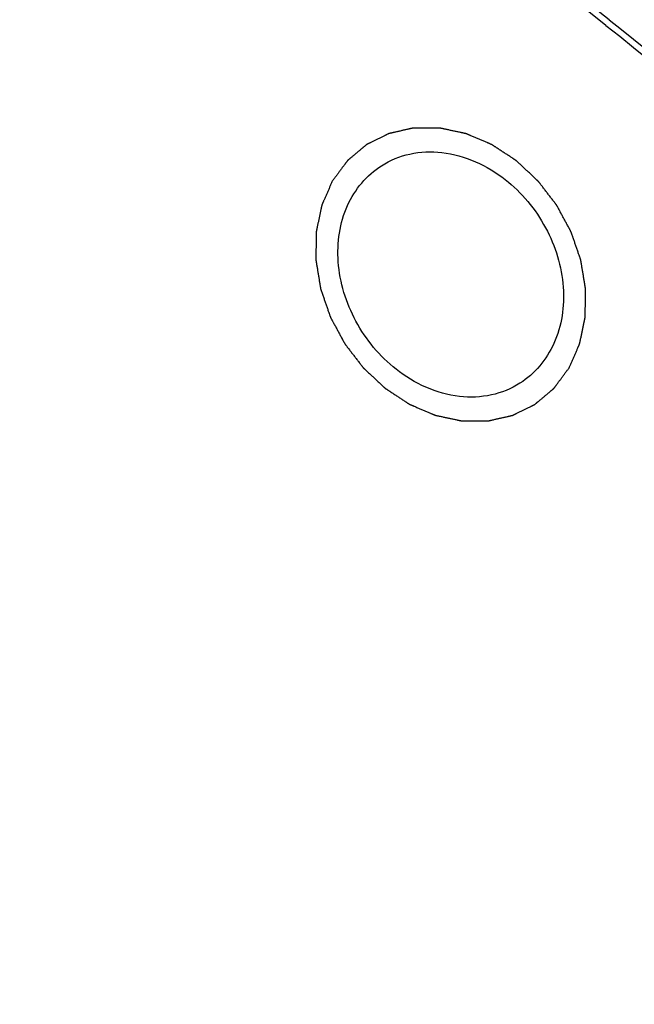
# Model space of a CAD drawing. Header units: millimetres. Extents: x 0 to 420, y 0 to 297.
# Tile 94 of 108: x 155 to 161, y 53 to 62. Entities that reach past the tile are written whole.
import ezdxf

# ---------------------------------------------------------------- set-up
doc = ezdxf.new("R2010")
doc.units = ezdxf.units.MM
doc.header["$LTSCALE"] = 23.1
for name, color, linetype in [('030', 7, 'CONTINUOUS'), ('NOS-TELESO', 7, 'CONTINUOUS'), ('PRIR-VYST', 7, 'CONTINUOUS')]:
    doc.layers.add(name, color=color, linetype=linetype)

msp = doc.modelspace()

# ---------------------------------------------------------------- linework, layer by layer
at = {"layer": '030', "color": 7, "linetype": 'Continuous'}
for points, knots in [([(160.83877, 62.39514), (159.23695, 63.65722), (155.81108, 65.76561), (151.04567, 67.19542), (147.26477, 67.46365), (144.53216, 67.23692), (141.9226, 66.58747), (140.29142, 65.87687), (139.51829, 65.45868)], [0, 0, 0, 0, 0.2688149, 0.5242265, 0.6470221, 0.76677, 0.8841327, 1, 1, 1, 1]), ([(160.80704, 62.33997), (159.21012, 63.59819), (155.79469, 65.70007), (151.04374, 67.12516), (147.27441, 67.3921), (144.55023, 67.16564), (141.94881, 66.51767), (140.32279, 65.80889), (139.55213, 65.39179)], [0, 0, 0, 0, 0.2688175, 0.5242287, 0.6470234, 0.7667703, 0.8841323, 1, 1, 1, 1]), ([(160.80704, 62.33997), (162.23577, 61.21427), (164.88206, 58.64158), (168.01609, 54.09015), (170.19951, 49.04383), (171.3069, 43.78085), (171.2709, 38.58886), (170.07808, 33.75457), (167.77963, 29.56003), (165.56107, 27.34099), (164.34029, 26.43707)], [0, 0, 0, 0, 0.1324894, 0.2666989, 0.4001185, 0.5303761, 0.6556714, 0.7751795, 0.8893561, 1, 1, 1, 1]), ([(160.83877, 62.39514), (163.36161, 60.40739), (167.70315, 55.48346), (170.7533, 47.93936), (171.45332, 41.69577), (171.07802, 37.20231), (169.81684, 33.05387), (168.38803, 30.59804), (167.55163, 29.50406)], [0, 0, 0, 0, 0.2617506, 0.5229089, 0.6493457, 0.7710768, 0.8877734, 1, 1, 1, 1])]:
    msp.add_open_spline(points, degree=3, knots=knots, dxfattribs=at)
at = {"layer": 'NOS-TELESO', "color": 7, "linetype": 'Continuous'}
msp.add_open_spline([(138.43144, 23.49535), (136.93395, 24.67523), (134.11679, 27.31291), (130.58136, 31.90499), (127.81805, 37.00579), (125.93274, 42.42363), (124.99727, 47.95519), (125.04324, 52.53488), (125.5905, 56.04363), (126.24178, 58.5498), (127.13166, 60.92904), (128.25189, 63.15852), (129.59194, 65.21641), (131.13908, 67.08254), (132.87842, 68.73845), (134.79305, 70.16778), (136.86419, 71.35639), (139.07145, 72.29265), (141.39311, 72.96753), (143.80636, 73.3747), (146.28766, 73.51054), (148.81293, 73.37409), (151.35783, 72.96703), (153.89785, 72.29366), (156.40901, 71.36049), (159.71021, 69.7712), (162.03509, 68.23423), (163.49606, 67.08314)], degree=3, knots=[0, 0, 0, 0, 0.0674969, 0.1358969, 0.2043492, 0.2719971, 0.3380787, 0.402026, 0.4331344, 0.4636319, 0.4935394, 0.5229027, 0.5517913, 0.5802971, 0.6085306, 0.6366161, 0.6646856, 0.6928717, 0.7213013, 0.7500887, 0.7793306, 0.8091021, 0.8394549, 0.8704158, 0.9019875, 0.9341498, 1, 1, 1, 1], dxfattribs=at)
at = {"layer": 'PRIR-VYST', "color": 7, "linetype": 'Continuous'}
for points, knots in [([(160.45062, 59.02098), (160.45484, 59.03063), (160.46329, 59.04993), (160.47596, 59.07887), (160.48864, 59.10782), (160.50131, 59.13676), (160.51187, 59.16088), (160.52032, 59.18018), (160.52666, 59.19465), (160.53194, 59.20671), (160.53617, 59.21636), (160.53934, 59.2236), (160.5425, 59.23083), (160.54514, 59.23686), (160.54726, 59.24169), (160.54858, 59.2447), (160.54963, 59.24711), (160.55043, 59.24892), (160.55108, 59.25043), (160.55155, 59.25148), (160.5518, 59.25209), (160.55204, 59.25253), (160.55211, 59.25305), (160.55226, 59.25371), (160.5525, 59.25489), (160.55285, 59.25656), (160.55327, 59.25857), (160.55383, 59.26125), (160.55453, 59.2646), (160.55565, 59.26995), (160.55706, 59.27665), (160.55874, 59.28469), (160.56042, 59.29272), (160.56266, 59.30344), (160.56547, 59.31683), (160.56883, 59.33291), (160.57331, 59.35434), (160.57892, 59.38113), (160.58453, 59.40792), (160.58901, 59.42935), (160.59238, 59.44542), (160.59518, 59.45882), (160.59742, 59.46953), (160.5991, 59.47757), (160.60078, 59.48561), (160.60219, 59.4923), (160.60331, 59.49766), (160.60401, 59.50101), (160.60457, 59.50369), (160.60499, 59.5057), (160.60534, 59.50737), (160.60559, 59.50854), (160.60572, 59.50922), (160.60586, 59.50971), (160.60583, 59.51025), (160.60585, 59.51096), (160.60587, 59.51221), (160.6059, 59.51398), (160.60593, 59.51612), (160.60597, 59.51896), (160.60603, 59.52251), (160.60611, 59.5282), (160.60622, 59.53531), (160.60636, 59.54384), (160.60649, 59.55237), (160.60666, 59.56375), (160.60688, 59.57797), (160.60714, 59.59503), (160.60749, 59.61778), (160.60793, 59.64622), (160.60837, 59.67466), (160.60872, 59.69741), (160.60898, 59.71447), (160.6092, 59.72869), (160.60937, 59.74006), (160.6095, 59.74859), (160.60963, 59.75713), (160.60974, 59.76423), (160.60983, 59.76992), (160.60989, 59.77348), (160.60993, 59.77632), (160.60996, 59.77845), (160.60999, 59.78023), (160.61001, 59.78147), (160.61001, 59.78219), (160.61006, 59.78271), (160.60993, 59.78327), (160.60982, 59.78401), (160.6096, 59.7853), (160.6093, 59.78715), (160.60893, 59.78936), (160.60844, 59.79231), (160.60783, 59.796), (160.60686, 59.80191), (160.60564, 59.80929), (160.60417, 59.81814), (160.60271, 59.827), (160.60076, 59.83881), (160.59832, 59.85357), (160.59539, 59.87128), (160.59148, 59.89489), (160.5866, 59.92441), (160.58172, 59.95393), (160.57782, 59.97755), (160.57489, 59.99526), (160.57245, 60.01002), (160.5705, 60.02183), (160.56904, 60.03068), (160.56757, 60.03954), (160.56635, 60.04692), (160.56538, 60.05282), (160.56477, 60.05651), (160.56428, 60.05946), (160.56391, 60.06168), (160.5636, 60.06352), (160.5634, 60.06481), (160.56327, 60.06555), (160.56321, 60.06611), (160.56299, 60.06664), (160.56275, 60.06735), (160.56232, 60.06859), (160.56171, 60.07037), (160.56097, 60.0725), (160.55998, 60.07535), (160.55875, 60.0789), (160.55678, 60.08459), (160.55432, 60.0917), (160.55137, 60.10024), (160.54842, 60.10877), (160.54448, 60.12015), (160.53956, 60.13437), (160.53366, 60.15144), (160.52579, 60.17419), (160.51595, 60.20264), (160.50611, 60.23108), (160.49824, 60.25383), (160.49233, 60.2709), (160.48741, 60.28512), (160.48347, 60.2965), (160.48052, 60.30503), (160.47757, 60.31357), (160.47511, 60.32068), (160.47314, 60.32637), (160.47191, 60.32992), (160.47093, 60.33277), (160.47019, 60.3349), (160.46957, 60.33668), (160.46915, 60.33792), (160.46889, 60.33863), (160.46874, 60.33917), (160.46844, 60.33967), (160.46809, 60.34034), (160.46745, 60.34151), (160.46655, 60.34319), (160.46546, 60.3452), (160.46401, 60.34788), (160.46221, 60.35123), (160.45931, 60.35659), (160.4557, 60.36329), (160.45136, 60.37133), (160.44702, 60.37937), (160.44123, 60.39009), (160.434, 60.40349), (160.42532, 60.41957), (160.41375, 60.44101), (160.39928, 60.46781), (160.38482, 60.49461), (160.37324, 60.51606), (160.36456, 60.53214), (160.35733, 60.54554), (160.35154, 60.55626), (160.34721, 60.5643), (160.34287, 60.57234), (160.33925, 60.57904), (160.33636, 60.5844), (160.33455, 60.58775), (160.3331, 60.59043), (160.33202, 60.59244), (160.33111, 60.59411), (160.33048, 60.59529), (160.33011, 60.59595), (160.32987, 60.59647), (160.32949, 60.59691), (160.32904, 60.59752), (160.32822, 60.59857), (160.32707, 60.60008), (160.32568, 60.60189), (160.32382, 60.6043), (160.3215, 60.60732), (160.3178, 60.61215), (160.31316, 60.61818), (160.3076, 60.62543), (160.30204, 60.63267), (160.29462, 60.64232), (160.28535, 60.65439), (160.27423, 60.66887), (160.2594, 60.68818), (160.24086, 60.71232), (160.22232, 60.73646), (160.20749, 60.75577), (160.19636, 60.77025), (160.18709, 60.78232), (160.17968, 60.79198), (160.17411, 60.79922), (160.16855, 60.80646), (160.16392, 60.8125), (160.16021, 60.81732), (160.15789, 60.82034), (160.15604, 60.82275), (160.15465, 60.82456), (160.15349, 60.82607), (160.15268, 60.82713), (160.15221, 60.82773), (160.15189, 60.8282), (160.15144, 60.82857), (160.15089, 60.8291), (160.14991, 60.83001), (160.14852, 60.83132), (160.14684, 60.83288), (160.14461, 60.83497), (160.14182, 60.83758), (160.13736, 60.84176), (160.13178, 60.84698), (160.12508, 60.85325), (160.11838, 60.85951), (160.10945, 60.86787), (160.09829, 60.87831), (160.08489, 60.89084), (160.06703, 60.90755), (160.04471, 60.92843), (160.02239, 60.94932), (160.00453, 60.96602), (159.99113, 60.97855), (159.97997, 60.989), (159.97104, 60.99735), (159.96434, 61.00362), (159.95764, 61.00988), (159.95206, 61.0151), (159.9476, 61.01928), (159.94481, 61.02189), (159.94258, 61.02398), (159.9409, 61.02555), (159.9395, 61.02685), (159.93853, 61.02777), (159.93797, 61.02828), (159.93756, 61.0287), (159.93709, 61.02897), (159.93648, 61.02939), (159.93541, 61.03008), (159.93388, 61.03109), (159.93204, 61.0323), (159.9296, 61.03391), (159.92654, 61.03593), (159.92164, 61.03915), (159.91552, 61.04317), (159.90818, 61.048), (159.90084, 61.05284), (159.89104, 61.05928), (159.87881, 61.06733), (159.86412, 61.07699), (159.84454, 61.08988), (159.82006, 61.10598), (159.79558, 61.12209), (159.776, 61.13497), (159.76131, 61.14464), (159.74907, 61.15269), (159.73928, 61.15913), (159.73194, 61.16396), (159.72459, 61.1688), (159.71847, 61.17282), (159.71358, 61.17604), (159.71052, 61.17806), (159.70807, 61.17967), (159.70623, 61.18088), (159.7047, 61.18188), (159.70363, 61.18259), (159.70302, 61.18298), (159.70257, 61.18332), (159.70207, 61.18349), (159.70142, 61.18378), (159.70028, 61.18426), (159.69865, 61.18496), (159.6967, 61.18579), (159.69409, 61.1869), (159.69083, 61.18829), (159.68562, 61.19051), (159.67911, 61.19329), (159.67129, 61.19663), (159.66347, 61.19996), (159.65304, 61.20441), (159.64001, 61.20996), (159.62437, 61.21663), (159.60352, 61.22552), (159.57746, 61.23664), (159.55139, 61.24775), (159.53054, 61.25664), (159.51491, 61.26331), (159.50187, 61.26887), (159.49145, 61.27331), (159.48363, 61.27664), (159.47581, 61.27998), (159.46929, 61.28276), (159.46408, 61.28498), (159.46082, 61.28637), (159.45822, 61.28748), (159.45626, 61.28832), (159.45463, 61.28901), (159.45349, 61.2895), (159.45284, 61.28977), (159.45236, 61.29001), (159.45185, 61.29008), (159.45119, 61.29024), (159.45002, 61.29048), (159.44836, 61.29084), (159.44636, 61.29126), (159.44369, 61.29183), (159.44036, 61.29255), (159.43503, 61.29369), (159.42836, 61.29511), (159.42037, 61.29682), (159.41237, 61.29853), (159.40171, 61.30081), (159.38838, 61.30366), (159.37239, 61.30708), (159.35106, 61.31164), (159.3244, 61.31733), (159.29775, 61.32303), (159.27642, 61.32759), (159.26043, 61.33101), (159.2471, 61.33386), (159.23644, 61.33614), (159.22844, 61.33785), (159.22045, 61.33956), (159.21378, 61.34098), (159.20845, 61.34212), (159.20512, 61.34284), (159.20245, 61.34341), (159.20045, 61.34383), (159.19879, 61.34419), (159.19762, 61.34444), (159.19696, 61.34457), (159.19646, 61.34472), (159.19596, 61.34468), (159.19529, 61.34469), (159.19412, 61.34469), (159.19245, 61.34469), (159.19045, 61.34469), (159.18778, 61.34469), (159.18444, 61.3447), (159.17911, 61.3447), (159.17243, 61.3447), (159.16443, 61.34471), (159.15642, 61.34471), (159.14574, 61.34472), (159.1324, 61.34473), (159.11638, 61.34474), (159.09503, 61.34475), (159.06834, 61.34477), (159.04164, 61.34478), (159.02029, 61.34479), (159.00428, 61.3448), (158.99093, 61.34481), (158.98025, 61.34482), (158.97225, 61.34482), (158.96424, 61.34483), (158.95757, 61.34483), (158.95223, 61.34484), (158.94889, 61.34484), (158.94622, 61.34484), (158.94422, 61.34484), (158.94255, 61.34484), (158.94138, 61.34485), (158.94072, 61.34484), (158.94021, 61.34487), (158.93975, 61.34473), (158.93913, 61.3446), (158.93805, 61.34434), (158.9365, 61.34399), (158.93464, 61.34357), (158.93216, 61.343), (158.92907, 61.34229), (158.92411, 61.34116), (158.91792, 61.33974), (158.91048, 61.33804), (158.90305, 61.33634), (158.89314, 61.33408), (158.88075, 61.33124), (158.86588, 61.32784), (158.84606, 61.32331), (158.82129, 61.31764), (158.79651, 61.31197), (158.77669, 61.30744), (158.76182, 61.30404), (158.74943, 61.3012), (158.73952, 61.29894), (158.73209, 61.29724), (158.72465, 61.29554), (158.71846, 61.29412), (158.71351, 61.29299), (158.71041, 61.29228), (158.70793, 61.29171), (158.70607, 61.29129), (158.70452, 61.29093), (158.70344, 61.29069), (158.70282, 61.29053), (158.70234, 61.29047), (158.70194, 61.29022), (158.70137, 61.28996), (158.7004, 61.28946), (158.699, 61.28877), (158.69732, 61.28794), (158.69508, 61.28683), (158.69228, 61.28545), (158.6878, 61.28323), (158.6822, 61.28046), (158.67548, 61.27713), (158.66876, 61.27381), (158.65981, 61.26938), (158.64861, 61.26383), (158.63517, 61.25718), (158.61726, 61.24832), (158.59486, 61.23723), (158.57247, 61.22615), (158.55456, 61.21728), (158.54112, 61.21063), (158.52992, 61.20509), (158.52096, 61.20065), (158.51425, 61.19733), (158.50753, 61.194), (158.50193, 61.19123), (158.49745, 61.18901), (158.49465, 61.18763), (158.49241, 61.18652), (158.49073, 61.18569), (158.48934, 61.18499), (158.48835, 61.18452), (158.4878, 61.18423), (158.48736, 61.18405), (158.48702, 61.18372), (158.48653, 61.18333), (158.4857, 61.18262), (158.4845, 61.18162), (158.48306, 61.18041), (158.48115, 61.1788), (158.47875, 61.17679), (158.47492, 61.17358), (158.47013, 61.16956), (158.46438, 61.16473), (158.45864, 61.15991), (158.45097, 61.15348), (158.4414, 61.14544), (158.4299, 61.13579), (158.41457, 61.12293), (158.39542, 61.10685), (158.37626, 61.09077), (158.36093, 61.07791), (158.34944, 61.06826), (158.33986, 61.06022), (158.3322, 61.05379), (158.32645, 61.04896), (158.3207, 61.04414), (158.31591, 61.04012), (158.31208, 61.0369), (158.30969, 61.03489), (158.30777, 61.03329), (158.30633, 61.03208), (158.30514, 61.03107), (158.30429, 61.03038), (158.30382, 61.02996), (158.30344, 61.02969), (158.30318, 61.02927), (158.30278, 61.02876), (158.30211, 61.02784), (158.30115, 61.02654), (158.29999, 61.02497), (158.29845, 61.02289), (158.29652, 61.02028), (158.29343, 61.01611), (158.28958, 61.01089), (158.28495, 61.00463), (158.28032, 60.99838), (158.27416, 60.99003), (158.26644, 60.9796), (158.25719, 60.96708), (158.24485, 60.95039), (158.22943, 60.92953), (158.21092, 60.9045), (158.19241, 60.87946), (158.1739, 60.85443), (158.16157, 60.83774), (158.1554, 60.82939)], [0, 0, 0, 0, 0.0078125, 0.015625, 0.0234375, 0.03125, 0.0390625, 0.0429688, 0.046875, 0.0507812, 0.0527344, 0.0546875, 0.0566406, 0.0585938, 0.0595703, 0.0605469, 0.0610352, 0.0615234, 0.0620117, 0.0622559, 0.0623779, 0.0625, 0.0626221, 0.0627441, 0.0629883, 0.0634766, 0.0639648, 0.0644531, 0.0654297, 0.0664062, 0.0683594, 0.0703125, 0.0722656, 0.0742188, 0.078125, 0.0820312, 0.0859375, 0.09375, 0.1015625, 0.1054688, 0.109375, 0.1132812, 0.1152344, 0.1171875, 0.1191406, 0.1210938, 0.1220703, 0.1230469, 0.1235352, 0.1240234, 0.1245117, 0.1247559, 0.1248779, 0.125, 0.1251221, 0.1252441, 0.1254883, 0.1259766, 0.1264648, 0.1269531, 0.1279297, 0.1289062, 0.1308594, 0.1328125, 0.1347656, 0.1367188, 0.140625, 0.1445312, 0.1484375, 0.15625, 0.1640625, 0.1679688, 0.171875, 0.1757812, 0.1777344, 0.1796875, 0.1816406, 0.1835938, 0.1845703, 0.1855469, 0.1860352, 0.1865234, 0.1870117, 0.1872559, 0.1873779, 0.1875, 0.1876221, 0.1877441, 0.1879883, 0.1884766, 0.1889648, 0.1894531, 0.1904297, 0.1914062, 0.1933594, 0.1953125, 0.1972656, 0.1992188, 0.203125, 0.2070312, 0.2109375, 0.21875, 0.2265625, 0.2304688, 0.234375, 0.2382812, 0.2402344, 0.2421875, 0.2441406, 0.2460938, 0.2470703, 0.2480469, 0.2485352, 0.2490234, 0.2495117, 0.2497559, 0.2498779, 0.25, 0.2501221, 0.2502441, 0.2504883, 0.2509766, 0.2514648, 0.2519531, 0.2529297, 0.2539062, 0.2558594, 0.2578125, 0.2597656, 0.2617188, 0.265625, 0.2695312, 0.2734375, 0.28125, 0.2890625, 0.2929688, 0.296875, 0.3007812, 0.3027344, 0.3046875, 0.3066406, 0.3085938, 0.3095703, 0.3105469, 0.3110352, 0.3115234, 0.3120117, 0.3122559, 0.3123779, 0.3125, 0.3126221, 0.3127441, 0.3129883, 0.3134766, 0.3139648, 0.3144531, 0.3154297, 0.3164062, 0.3183594, 0.3203125, 0.3222656, 0.3242188, 0.328125, 0.3320312, 0.3359375, 0.34375, 0.3515625, 0.3554688, 0.359375, 0.3632812, 0.3652344, 0.3671875, 0.3691406, 0.3710938, 0.3720703, 0.3730469, 0.3735352, 0.3740234, 0.3745117, 0.3747559, 0.3748779, 0.375, 0.3751221, 0.3752441, 0.3754883, 0.3759766, 0.3764648, 0.3769531, 0.3779297, 0.3789062, 0.3808594, 0.3828125, 0.3847656, 0.3867188, 0.390625, 0.3945312, 0.3984375, 0.40625, 0.4140625, 0.4179688, 0.421875, 0.4257812, 0.4277344, 0.4296875, 0.4316406, 0.4335938, 0.4345703, 0.4355469, 0.4360352, 0.4365234, 0.4370117, 0.4372559, 0.4373779, 0.4375, 0.4376221, 0.4377441, 0.4379883, 0.4384766, 0.4389648, 0.4394531, 0.4404297, 0.4414062, 0.4433594, 0.4453125, 0.4472656, 0.4492188, 0.453125, 0.4570312, 0.4609375, 0.46875, 0.4765625, 0.4804688, 0.484375, 0.4882812, 0.4902344, 0.4921875, 0.4941406, 0.4960938, 0.4970703, 0.4980469, 0.4985352, 0.4990234, 0.4995117, 0.4997559, 0.4998779, 0.5, 0.5001221, 0.5002441, 0.5004883, 0.5009766, 0.5014648, 0.5019531, 0.5029297, 0.5039062, 0.5058594, 0.5078125, 0.5097656, 0.5117188, 0.515625, 0.5195312, 0.5234375, 0.53125, 0.5390625, 0.5429688, 0.546875, 0.5507812, 0.5527344, 0.5546875, 0.5566406, 0.5585938, 0.5595703, 0.5605469, 0.5610352, 0.5615234, 0.5620117, 0.5622559, 0.5623779, 0.5625, 0.5626221, 0.5627441, 0.5629883, 0.5634766, 0.5639648, 0.5644531, 0.5654297, 0.5664062, 0.5683594, 0.5703125, 0.5722656, 0.5742188, 0.578125, 0.5820312, 0.5859375, 0.59375, 0.6015625, 0.6054688, 0.609375, 0.6132812, 0.6152344, 0.6171875, 0.6191406, 0.6210938, 0.6220703, 0.6230469, 0.6235352, 0.6240234, 0.6245117, 0.6247559, 0.6248779, 0.625, 0.6251221, 0.6252441, 0.6254883, 0.6259766, 0.6264648, 0.6269531, 0.6279297, 0.6289062, 0.6308594, 0.6328125, 0.6347656, 0.6367188, 0.640625, 0.6445312, 0.6484375, 0.65625, 0.6640625, 0.6679688, 0.671875, 0.6757812, 0.6777344, 0.6796875, 0.6816406, 0.6835938, 0.6845703, 0.6855469, 0.6860352, 0.6865234, 0.6870117, 0.6872559, 0.6873779, 0.6875, 0.6876221, 0.6877441, 0.6879883, 0.6884766, 0.6889648, 0.6894531, 0.6904297, 0.6914062, 0.6933594, 0.6953125, 0.6972656, 0.6992188, 0.703125, 0.7070312, 0.7109375, 0.71875, 0.7265625, 0.7304688, 0.734375, 0.7382812, 0.7402344, 0.7421875, 0.7441406, 0.7460938, 0.7470703, 0.7480469, 0.7485352, 0.7490234, 0.7495117, 0.7497559, 0.7498779, 0.75, 0.7501221, 0.7502441, 0.7504883, 0.7509766, 0.7514648, 0.7519531, 0.7529297, 0.7539062, 0.7558594, 0.7578125, 0.7597656, 0.7617188, 0.765625, 0.7695312, 0.7734375, 0.78125, 0.7890625, 0.7929688, 0.796875, 0.8007812, 0.8027344, 0.8046875, 0.8066406, 0.8085938, 0.8095703, 0.8105469, 0.8110352, 0.8115234, 0.8120117, 0.8122559, 0.8123779, 0.8125, 0.8126221, 0.8127441, 0.8129883, 0.8134766, 0.8139648, 0.8144531, 0.8154297, 0.8164062, 0.8183594, 0.8203125, 0.8222656, 0.8242188, 0.828125, 0.8320312, 0.8359375, 0.84375, 0.8515625, 0.8554688, 0.859375, 0.8632812, 0.8652344, 0.8671875, 0.8691406, 0.8710938, 0.8720703, 0.8730469, 0.8735352, 0.8740234, 0.8745117, 0.8747559, 0.8748779, 0.875, 0.8751221, 0.8752441, 0.8754883, 0.8759766, 0.8764648, 0.8769531, 0.8779297, 0.8789062, 0.8808594, 0.8828125, 0.8847656, 0.8867188, 0.890625, 0.8945312, 0.8984375, 0.90625, 0.9140625, 0.9179688, 0.921875, 0.9257812, 0.9277344, 0.9296875, 0.9316406, 0.9335938, 0.9345703, 0.9355469, 0.9360352, 0.9365234, 0.9370117, 0.9372559, 0.9373779, 0.9375, 0.9376221, 0.9377441, 0.9379883, 0.9384766, 0.9389648, 0.9394531, 0.9404297, 0.9414062, 0.9433594, 0.9453125, 0.9472656, 0.9492188, 0.953125, 0.9570312, 0.9609375, 0.96875, 0.9765625, 0.984375, 0.9921875, 1, 1, 1, 1]), ([(158.63217, 60.97993), (158.71613, 61.03333), (158.90889, 61.11137), (159.34033, 61.12846), (159.65695, 60.98253), (159.83179, 60.84476)], [0, 0, 0, 0, 0.2339059, 0.4767193, 1, 1, 1, 1]), ([(158.77422, 59.00562), (158.61486, 59.13117), (158.34941, 59.45143), (158.17247, 60.02752), (158.24916, 60.59782), (158.48955, 60.8892), (158.63217, 60.97993)], [0, 0, 0, 0, 0.2682472, 0.5326668, 0.7764991, 1, 1, 1, 1]), ([(158.1554, 60.82939), (158.15117, 60.81975), (158.14272, 60.80045), (158.13005, 60.77151), (158.11737, 60.74256), (158.1047, 60.71362), (158.09414, 60.6895), (158.08569, 60.6702), (158.07935, 60.65573), (158.07407, 60.64367), (158.06984, 60.63402), (158.06668, 60.62678), (158.06351, 60.61955), (158.06087, 60.61352), (158.05875, 60.60869), (158.05743, 60.60568), (158.05638, 60.60327), (158.05558, 60.60146), (158.05493, 60.59995), (158.05446, 60.5989), (158.05421, 60.59829), (158.05397, 60.59785), (158.0539, 60.59733), (158.05375, 60.59667), (158.05351, 60.59549), (158.05316, 60.59382), (158.05274, 60.59181), (158.05218, 60.58913), (158.05148, 60.58578), (158.05036, 60.58043), (158.04896, 60.57373), (158.04727, 60.56569), (158.04559, 60.55766), (158.04335, 60.54694), (158.04055, 60.53355), (158.03718, 60.51747), (158.0327, 60.49604), (158.02709, 60.46925), (158.02148, 60.44246), (158.017, 60.42103), (158.01364, 60.40496), (158.01083, 60.39156), (158.00859, 60.38085), (158.00691, 60.37281), (158.00523, 60.36477), (158.00382, 60.35808), (158.0027, 60.35272), (158.002, 60.34937), (158.00144, 60.34669), (158.00102, 60.34468), (158.00067, 60.34301), (158.00042, 60.34184), (158.00029, 60.34116), (158.00015, 60.34067), (158.00018, 60.34013), (158.00016, 60.33942), (158.00015, 60.33817), (158.00011, 60.3364), (158.00008, 60.33426), (158.00004, 60.33142), (157.99998, 60.32787), (157.9999, 60.32218), (157.99979, 60.31507), (157.99966, 60.30654), (157.99952, 60.29801), (157.99935, 60.28663), (157.99913, 60.27241), (157.99887, 60.25535), (157.99852, 60.2326), (157.99808, 60.20416), (157.99765, 60.17572), (157.9973, 60.15297), (157.99703, 60.13591), (157.99681, 60.12169), (157.99664, 60.11032), (157.99651, 60.10179), (157.99638, 60.09325), (157.99627, 60.08614), (157.99618, 60.08046), (157.99613, 60.0769), (157.99608, 60.07406), (157.99605, 60.07193), (157.99603, 60.07015), (157.996, 60.06891), (157.996, 60.06819), (157.99596, 60.06767), (157.99608, 60.06711), (157.99619, 60.06637), (157.99641, 60.06508), (157.99671, 60.06323), (157.99708, 60.06102), (157.99757, 60.05807), (157.99818, 60.05438), (157.99916, 60.04847), (158.00038, 60.04109), (158.00184, 60.03224), (158.0033, 60.02338), (158.00526, 60.01157), (158.0077, 59.99681), (158.01062, 59.9791), (158.01453, 59.95549), (158.01941, 59.92597), (158.02429, 59.89645), (158.02819, 59.87283), (158.03112, 59.85512), (158.03356, 59.84036), (158.03551, 59.82855), (158.03697, 59.8197), (158.03844, 59.81084), (158.03966, 59.80346), (158.04063, 59.79756), (158.04124, 59.79387), (158.04173, 59.79092), (158.0421, 59.7887), (158.04241, 59.78686), (158.04261, 59.78557), (158.04275, 59.78483), (158.0428, 59.78427), (158.04302, 59.78374), (158.04326, 59.78303), (158.04369, 59.78179), (158.04431, 59.78001), (158.04504, 59.77788), (158.04603, 59.77503), (158.04726, 59.77148), (158.04923, 59.76579), (158.05169, 59.75868), (158.05464, 59.75014), (158.05759, 59.74161), (158.06153, 59.73023), (158.06645, 59.71601), (158.07235, 59.69894), (158.08022, 59.67619), (158.09006, 59.64774), (158.0999, 59.6193), (158.10778, 59.59655), (158.11368, 59.57948), (158.1186, 59.56526), (158.12254, 59.55388), (158.12549, 59.54535), (158.12844, 59.53681), (158.1309, 59.5297), (158.13287, 59.52401), (158.1341, 59.52046), (158.13508, 59.51761), (158.13582, 59.51548), (158.13644, 59.5137), (158.13686, 59.51246), (158.13712, 59.51175), (158.13727, 59.5112), (158.13757, 59.51071), (158.13793, 59.51004), (158.13856, 59.50887), (158.13947, 59.50719), (158.14055, 59.50518), (158.142, 59.5025), (158.14381, 59.49915), (158.1467, 59.49379), (158.15032, 59.48709), (158.15465, 59.47905), (158.15899, 59.47101), (158.16478, 59.46029), (158.17201, 59.44689), (158.18069, 59.43081), (158.19226, 59.40937), (158.20673, 59.38257), (158.2212, 59.35577), (158.23277, 59.33432), (158.24145, 59.31824), (158.24868, 59.30484), (158.25447, 59.29412), (158.25881, 59.28608), (158.26315, 59.27804), (158.26676, 59.27134), (158.26965, 59.26598), (158.27146, 59.26263), (158.27291, 59.25995), (158.27399, 59.25794), (158.2749, 59.25627), (158.27553, 59.25509), (158.2759, 59.25443), (158.27614, 59.25391), (158.27652, 59.25347), (158.27697, 59.25286), (158.27779, 59.25181), (158.27894, 59.2503), (158.28034, 59.24849), (158.28219, 59.24608), (158.28451, 59.24306), (158.28821, 59.23823), (158.29285, 59.2322), (158.29841, 59.22495), (158.30397, 59.21771), (158.31139, 59.20806), (158.32066, 59.19599), (158.33178, 59.18151), (158.34661, 59.1622), (158.36515, 59.13806), (158.38369, 59.11392), (158.39853, 59.09461), (158.40965, 59.08013), (158.41892, 59.06806), (158.42633, 59.0584), (158.4319, 59.05116), (158.43746, 59.04392), (158.44209, 59.03788), (158.4458, 59.03306), (158.44812, 59.03004), (158.44997, 59.02763), (158.45136, 59.02582), (158.45252, 59.02431), (158.45333, 59.02325), (158.4538, 59.02265), (158.45412, 59.02218), (158.45457, 59.02181), (158.45512, 59.02128), (158.4561, 59.02037), (158.45749, 59.01906), (158.45917, 59.0175), (158.4614, 59.01541), (158.46419, 59.0128), (158.46865, 59.00862), (158.47424, 59.0034), (158.48093, 58.99713), (158.48763, 58.99087), (158.49656, 58.98251), (158.50772, 58.97207), (158.52112, 58.95954), (158.53898, 58.94283), (158.5613, 58.92195), (158.58363, 58.90106), (158.60148, 58.88436), (158.61488, 58.87182), (158.62604, 58.86138), (158.63497, 58.85303), (158.64167, 58.84676), (158.64837, 58.8405), (158.65395, 58.83528), (158.65841, 58.8311), (158.6612, 58.82849), (158.66344, 58.8264), (158.66511, 58.82483), (158.66651, 58.82353), (158.66748, 58.82261), (158.66804, 58.8221), (158.66845, 58.82168), (158.66892, 58.82141), (158.66953, 58.82099), (158.6706, 58.8203), (158.67213, 58.81928), (158.67397, 58.81808), (158.67641, 58.81647), (158.67947, 58.81445), (158.68437, 58.81123), (158.69049, 58.80721), (158.69783, 58.80238), (158.70518, 58.79754), (158.71497, 58.7911), (158.72721, 58.78305), (158.74189, 58.77339), (158.76148, 58.7605), (158.78595, 58.7444), (158.81043, 58.72829), (158.83001, 58.71541), (158.8447, 58.70574), (158.85694, 58.69769), (158.86673, 58.69125), (158.87407, 58.68642), (158.88142, 58.68158), (158.88754, 58.67756), (158.89243, 58.67434), (158.89549, 58.67232), (158.89794, 58.67071), (158.89978, 58.6695), (158.90131, 58.6685), (158.90238, 58.66779), (158.90299, 58.6674), (158.90344, 58.66706), (158.90394, 58.66689), (158.90459, 58.6666), (158.90573, 58.66612), (158.90736, 58.66542), (158.90931, 58.66459), (158.91192, 58.66348), (158.91518, 58.66209), (158.92039, 58.65987), (158.92691, 58.65709), (158.93472, 58.65375), (158.94254, 58.65042), (158.95297, 58.64597), (158.966, 58.64042), (158.98164, 58.63375), (159.00249, 58.62486), (159.02855, 58.61374), (159.05462, 58.60263), (159.07547, 58.59374), (159.09111, 58.58707), (159.10414, 58.58151), (159.11456, 58.57707), (159.12238, 58.57373), (159.1302, 58.5704), (159.13672, 58.56762), (159.14193, 58.5654), (159.14519, 58.56401), (159.14779, 58.5629), (159.14975, 58.56206), (159.15138, 58.56137), (159.15252, 58.56088), (159.15317, 58.56061), (159.15365, 58.56037), (159.15416, 58.5603), (159.15482, 58.56014), (159.15599, 58.5599), (159.15766, 58.55954), (159.15966, 58.55912), (159.16232, 58.55855), (159.16565, 58.55783), (159.17098, 58.55669), (159.17765, 58.55527), (159.18564, 58.55356), (159.19364, 58.55185), (159.2043, 58.54957), (159.21763, 58.54672), (159.23363, 58.5433), (159.25495, 58.53874), (159.28161, 58.53304), (159.30826, 58.52735), (159.32959, 58.52279), (159.34558, 58.51937), (159.35891, 58.51652), (159.36957, 58.51424), (159.37757, 58.51253), (159.38556, 58.51082), (159.39223, 58.5094), (159.39756, 58.50826), (159.40089, 58.50754), (159.40356, 58.50697), (159.40556, 58.50655), (159.40722, 58.50619), (159.40839, 58.50594), (159.40906, 58.50581), (159.40955, 58.50566), (159.41006, 58.5057), (159.41072, 58.50569), (159.41189, 58.50569), (159.41356, 58.50569), (159.41556, 58.50569), (159.41823, 58.50569), (159.42157, 58.50568), (159.4269, 58.50568), (159.43358, 58.50568), (159.44159, 58.50567), (159.44959, 58.50567), (159.46027, 58.50566), (159.47362, 58.50565), (159.48963, 58.50564), (159.51098, 58.50563), (159.53768, 58.50561), (159.56437, 58.5056), (159.58572, 58.50558), (159.60174, 58.50558), (159.61508, 58.50557), (159.62576, 58.50556), (159.63377, 58.50556), (159.64177, 58.50555), (159.64845, 58.50555), (159.65378, 58.50554), (159.65712, 58.50554), (159.65979, 58.50554), (159.66179, 58.50554), (159.66346, 58.50554), (159.66463, 58.50553), (159.66529, 58.50554), (159.66581, 58.50551), (159.66626, 58.50565), (159.66688, 58.50578), (159.66796, 58.50604), (159.66951, 58.50639), (159.67137, 58.50681), (159.67385, 58.50738), (159.67695, 58.50809), (159.6819, 58.50922), (159.68809, 58.51064), (159.69553, 58.51234), (159.70296, 58.51404), (159.71287, 58.5163), (159.72526, 58.51914), (159.74013, 58.52254), (159.75995, 58.52707), (159.78473, 58.53274), (159.8095, 58.53841), (159.82932, 58.54294), (159.84419, 58.54634), (159.85658, 58.54918), (159.86649, 58.55144), (159.87392, 58.55314), (159.88136, 58.55484), (159.88755, 58.55626), (159.89251, 58.55739), (159.8956, 58.5581), (159.89808, 58.55867), (159.89994, 58.55909), (159.90149, 58.55945), (159.90257, 58.55969), (159.90319, 58.55985), (159.90367, 58.55991), (159.90407, 58.56016), (159.90464, 58.56042), (159.90561, 58.56092), (159.90701, 58.56161), (159.90869, 58.56244), (159.91093, 58.56355), (159.91373, 58.56493), (159.91821, 58.56715), (159.92381, 58.56992), (159.93053, 58.57324), (159.93725, 58.57657), (159.9462, 58.581), (159.9574, 58.58655), (159.97084, 58.5932), (159.98875, 58.60206), (160.01115, 58.61315), (160.03354, 58.62423), (160.05146, 58.6331), (160.06489, 58.63975), (160.07609, 58.64529), (160.08505, 58.64973), (160.09176, 58.65305), (160.09848, 58.65638), (160.10408, 58.65915), (160.10856, 58.66137), (160.11136, 58.66275), (160.1136, 58.66386), (160.11528, 58.66469), (160.11668, 58.66539), (160.11766, 58.66586), (160.11821, 58.66615), (160.11865, 58.66633), (160.11899, 58.66666), (160.11948, 58.66705), (160.12031, 58.66776), (160.12151, 58.66876), (160.12295, 58.66997), (160.12486, 58.67158), (160.12726, 58.67359), (160.13109, 58.6768), (160.13588, 58.68082), (160.14163, 58.68565), (160.14737, 58.69047), (160.15504, 58.6969), (160.16462, 58.70494), (160.17611, 58.71459), (160.19144, 58.72745), (160.21059, 58.74353), (160.22975, 58.75961), (160.24508, 58.77247), (160.25657, 58.78212), (160.26615, 58.79016), (160.27381, 58.79659), (160.27956, 58.80142), (160.28531, 58.80624), (160.2901, 58.81026), (160.29393, 58.81348), (160.29633, 58.81549), (160.29824, 58.81709), (160.29968, 58.8183), (160.30087, 58.81931), (160.30172, 58.82), (160.30219, 58.82042), (160.30257, 58.82069), (160.30284, 58.82111), (160.30323, 58.82162), (160.3039, 58.82254), (160.30487, 58.82384), (160.30602, 58.82541), (160.30756, 58.82749), (160.30949, 58.8301), (160.31258, 58.83427), (160.31643, 58.83949), (160.32106, 58.84575), (160.32569, 58.852), (160.33186, 58.86035), (160.33957, 58.87078), (160.34882, 58.8833), (160.36116, 58.89999), (160.37658, 58.92085), (160.39509, 58.94588), (160.4136, 58.97092), (160.43211, 58.99595), (160.44445, 59.01264), (160.45062, 59.02098)], [0, 0, 0, 0, 0.0078125, 0.015625, 0.0234375, 0.03125, 0.0390625, 0.0429688, 0.046875, 0.0507812, 0.0527344, 0.0546875, 0.0566406, 0.0585938, 0.0595703, 0.0605469, 0.0610352, 0.0615234, 0.0620117, 0.0622559, 0.0623779, 0.0625, 0.0626221, 0.0627441, 0.0629883, 0.0634766, 0.0639648, 0.0644531, 0.0654297, 0.0664062, 0.0683594, 0.0703125, 0.0722656, 0.0742188, 0.078125, 0.0820312, 0.0859375, 0.09375, 0.1015625, 0.1054688, 0.109375, 0.1132812, 0.1152344, 0.1171875, 0.1191406, 0.1210938, 0.1220703, 0.1230469, 0.1235352, 0.1240234, 0.1245117, 0.1247559, 0.1248779, 0.125, 0.1251221, 0.1252441, 0.1254883, 0.1259766, 0.1264648, 0.1269531, 0.1279297, 0.1289062, 0.1308594, 0.1328125, 0.1347656, 0.1367188, 0.140625, 0.1445312, 0.1484375, 0.15625, 0.1640625, 0.1679688, 0.171875, 0.1757812, 0.1777344, 0.1796875, 0.1816406, 0.1835938, 0.1845703, 0.1855469, 0.1860352, 0.1865234, 0.1870117, 0.1872559, 0.1873779, 0.1875, 0.1876221, 0.1877441, 0.1879883, 0.1884766, 0.1889648, 0.1894531, 0.1904297, 0.1914062, 0.1933594, 0.1953125, 0.1972656, 0.1992188, 0.203125, 0.2070312, 0.2109375, 0.21875, 0.2265625, 0.2304688, 0.234375, 0.2382812, 0.2402344, 0.2421875, 0.2441406, 0.2460938, 0.2470703, 0.2480469, 0.2485352, 0.2490234, 0.2495117, 0.2497559, 0.2498779, 0.25, 0.2501221, 0.2502441, 0.2504883, 0.2509766, 0.2514648, 0.2519531, 0.2529297, 0.2539062, 0.2558594, 0.2578125, 0.2597656, 0.2617188, 0.265625, 0.2695312, 0.2734375, 0.28125, 0.2890625, 0.2929688, 0.296875, 0.3007812, 0.3027344, 0.3046875, 0.3066406, 0.3085938, 0.3095703, 0.3105469, 0.3110352, 0.3115234, 0.3120117, 0.3122559, 0.3123779, 0.3125, 0.3126221, 0.3127441, 0.3129883, 0.3134766, 0.3139648, 0.3144531, 0.3154297, 0.3164062, 0.3183594, 0.3203125, 0.3222656, 0.3242188, 0.328125, 0.3320312, 0.3359375, 0.34375, 0.3515625, 0.3554688, 0.359375, 0.3632812, 0.3652344, 0.3671875, 0.3691406, 0.3710938, 0.3720703, 0.3730469, 0.3735352, 0.3740234, 0.3745117, 0.3747559, 0.3748779, 0.375, 0.3751221, 0.3752441, 0.3754883, 0.3759766, 0.3764648, 0.3769531, 0.3779297, 0.3789062, 0.3808594, 0.3828125, 0.3847656, 0.3867188, 0.390625, 0.3945312, 0.3984375, 0.40625, 0.4140625, 0.4179688, 0.421875, 0.4257812, 0.4277344, 0.4296875, 0.4316406, 0.4335938, 0.4345703, 0.4355469, 0.4360352, 0.4365234, 0.4370117, 0.4372559, 0.4373779, 0.4375, 0.4376221, 0.4377441, 0.4379883, 0.4384766, 0.4389648, 0.4394531, 0.4404297, 0.4414062, 0.4433594, 0.4453125, 0.4472656, 0.4492188, 0.453125, 0.4570312, 0.4609375, 0.46875, 0.4765625, 0.4804688, 0.484375, 0.4882812, 0.4902344, 0.4921875, 0.4941406, 0.4960938, 0.4970703, 0.4980469, 0.4985352, 0.4990234, 0.4995117, 0.4997559, 0.4998779, 0.5, 0.5001221, 0.5002441, 0.5004883, 0.5009766, 0.5014648, 0.5019531, 0.5029297, 0.5039062, 0.5058594, 0.5078125, 0.5097656, 0.5117188, 0.515625, 0.5195312, 0.5234375, 0.53125, 0.5390625, 0.5429688, 0.546875, 0.5507812, 0.5527344, 0.5546875, 0.5566406, 0.5585938, 0.5595703, 0.5605469, 0.5610352, 0.5615234, 0.5620117, 0.5622559, 0.5623779, 0.5625, 0.5626221, 0.5627441, 0.5629883, 0.5634766, 0.5639648, 0.5644531, 0.5654297, 0.5664062, 0.5683594, 0.5703125, 0.5722656, 0.5742188, 0.578125, 0.5820312, 0.5859375, 0.59375, 0.6015625, 0.6054688, 0.609375, 0.6132812, 0.6152344, 0.6171875, 0.6191406, 0.6210938, 0.6220703, 0.6230469, 0.6235352, 0.6240234, 0.6245117, 0.6247559, 0.6248779, 0.625, 0.6251221, 0.6252441, 0.6254883, 0.6259766, 0.6264648, 0.6269531, 0.6279297, 0.6289062, 0.6308594, 0.6328125, 0.6347656, 0.6367188, 0.640625, 0.6445312, 0.6484375, 0.65625, 0.6640625, 0.6679688, 0.671875, 0.6757812, 0.6777344, 0.6796875, 0.6816406, 0.6835938, 0.6845703, 0.6855469, 0.6860352, 0.6865234, 0.6870117, 0.6872559, 0.6873779, 0.6875, 0.6876221, 0.6877441, 0.6879883, 0.6884766, 0.6889648, 0.6894531, 0.6904297, 0.6914062, 0.6933594, 0.6953125, 0.6972656, 0.6992188, 0.703125, 0.7070312, 0.7109375, 0.71875, 0.7265625, 0.7304688, 0.734375, 0.7382812, 0.7402344, 0.7421875, 0.7441406, 0.7460938, 0.7470703, 0.7480469, 0.7485352, 0.7490234, 0.7495117, 0.7497559, 0.7498779, 0.75, 0.7501221, 0.7502441, 0.7504883, 0.7509766, 0.7514648, 0.7519531, 0.7529297, 0.7539062, 0.7558594, 0.7578125, 0.7597656, 0.7617188, 0.765625, 0.7695312, 0.7734375, 0.78125, 0.7890625, 0.7929688, 0.796875, 0.8007812, 0.8027344, 0.8046875, 0.8066406, 0.8085938, 0.8095703, 0.8105469, 0.8110352, 0.8115234, 0.8120117, 0.8122559, 0.8123779, 0.8125, 0.8126221, 0.8127441, 0.8129883, 0.8134766, 0.8139648, 0.8144531, 0.8154297, 0.8164062, 0.8183594, 0.8203125, 0.8222656, 0.8242188, 0.828125, 0.8320312, 0.8359375, 0.84375, 0.8515625, 0.8554688, 0.859375, 0.8632812, 0.8652344, 0.8671875, 0.8691406, 0.8710938, 0.8720703, 0.8730469, 0.8735352, 0.8740234, 0.8745117, 0.8747559, 0.8748779, 0.875, 0.8751221, 0.8752441, 0.8754883, 0.8759766, 0.8764648, 0.8769531, 0.8779297, 0.8789062, 0.8808594, 0.8828125, 0.8847656, 0.8867188, 0.890625, 0.8945312, 0.8984375, 0.90625, 0.9140625, 0.9179688, 0.921875, 0.9257812, 0.9277344, 0.9296875, 0.9316406, 0.9335938, 0.9345703, 0.9355469, 0.9360352, 0.9365234, 0.9370117, 0.9372559, 0.9373779, 0.9375, 0.9376221, 0.9377441, 0.9379883, 0.9384766, 0.9389648, 0.9394531, 0.9404297, 0.9414062, 0.9433594, 0.9453125, 0.9472656, 0.9492188, 0.953125, 0.9570312, 0.9609375, 0.96875, 0.9765625, 0.984375, 0.9921875, 1, 1, 1, 1]), ([(159.83179, 60.84476), (159.99115, 60.71921), (160.2566, 60.39895), (160.43354, 59.82286), (160.35685, 59.25256), (160.11647, 58.96118), (159.97384, 58.87045)], [0, 0, 0, 0, 0.2682472, 0.5326668, 0.7764991, 1, 1, 1, 1]), ([(159.97384, 58.87045), (159.88988, 58.81705), (159.69712, 58.73901), (159.26568, 58.72192), (158.94907, 58.86785), (158.77422, 59.00562)], [0, 0, 0, 0, 0.2339059, 0.4767193, 1, 1, 1, 1])]:
    msp.add_open_spline(points, degree=3, knots=knots, dxfattribs=at)

doc.saveas('drawing.dxf')
